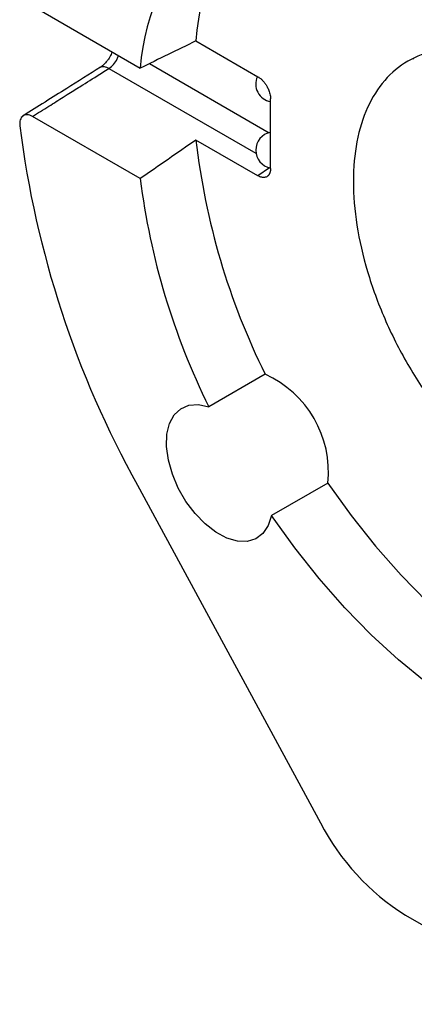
# Model space of a CAD drawing. Header units: inches. Extents: x 0.3 to 34.1, y 0.2 to 21.7.
# Tile 23 of 28: x 28.179 to 28.836, y 16.665 to 18.302. Entities that reach past the tile are written whole.
import ezdxf

# ---------------------------------------------------------------- set-up
doc = ezdxf.new("R2010")
doc.units = ezdxf.units.IN
doc.header["$MEASUREMENT"] = 0

msp = doc.modelspace()

# ---------------------------------------------------------------- linework, layer by layer
at = {"color": 7, "linetype": 'Continuous', "lineweight": 25}
for p, q in [((28.2007, 18.325), (28.3797, 18.2216)), ((28.4724, 18.2669), (28.5754, 18.2074)), ((28.5966, 18.055), (28.5966, 18.1706)), ((28.3797, 18.0379), (28.2007, 18.1413)), ((28.5754, 18.0426), (28.4724, 18.1021)), ((28.5874, 17.7128), (28.4938, 17.6587)), ((28.6919, 17.5318), (28.5982, 17.4777)), ((28.3753, 17.5282), (28.6796, 16.967)), ((28.8208, 16.8135), (29.0776, 16.6653))]:
    msp.add_line(p, q, dxfattribs=at)
at = {"color": 144, "linetype": 'Continuous', "lineweight": 18}
msp.add_line((28.8348, 18.2383), (28.8341, 18.2365), dxfattribs=at)
at = {"color": 8, "linetype": 'Continuous', "lineweight": 25}
for p, q in [((28.3278, 18.2212), (28.5723, 18.08)), ((28.395, 18.2291), (28.5941, 18.1142)), ((28.5945, 18.0556), (28.5754, 18.0426))]:
    msp.add_line(p, q, dxfattribs=at)
at = {"color": 7, "linetype": 'Continuous', "lineweight": 25, "flags": 128}
for points in [[(28.5982, 17.4777), (28.5928, 17.461), (28.5839, 17.4479), (28.572, 17.439), (28.5576, 17.4347), (28.5413, 17.4351), (28.5237, 17.4403), (28.5057, 17.45), (28.4878, 17.4639), (28.471, 17.4812), (28.4559, 17.5014), (28.4431, 17.5236), (28.4332, 17.5468), (28.4266, 17.57), (28.4235, 17.5924), (28.4241, 17.6129), (28.4284, 17.6307), (28.4362, 17.645), (28.4471, 17.6554), (28.4607, 17.6612), (28.4765, 17.6623), (28.4938, 17.6587)], [(28.6919, 17.5318), (28.7304, 17.4781), (28.7711, 17.427), (28.8135, 17.3787), (28.8575, 17.3336), (28.9027, 17.2921), (28.9489, 17.2543), (28.9957, 17.2206), (29.0429, 17.1912), (29.09, 17.1662), (29.1368, 17.1459), (29.183, 17.1303), (29.2283, 17.1196), (29.2722, 17.1139), (29.3147, 17.1131), (29.3553, 17.1174), (29.3938, 17.1266)], [(29.3001, 17.0725), (29.2616, 17.0633), (29.221, 17.0591), (29.1786, 17.0598), (29.1346, 17.0655), (29.0893, 17.0762), (29.0431, 17.0918), (28.9963, 17.1121), (28.9492, 17.1371), (28.9021, 17.1665), (28.8552, 17.2002), (28.8091, 17.238), (28.7638, 17.2796), (28.7198, 17.3246), (28.6774, 17.3729), (28.6368, 17.424), (28.5982, 17.4777)]]:
    msp.add_lwpolyline(points, dxfattribs=at)
at = {"color": 7, "linetype": 'Continuous', "lineweight": 25}
for centre, radius, start, end in [((28.8762, 18.2397), 0.4047, 135.5109, 176.1476), ((28.7783, 18.1882), 0.4, 135.3544, 175.1987), ((28.6019, 18.1954), 0.03, 155.5467, 259.6885), ((29.8222, 18.333), 1.6557, 187.1999, 209.0833), ((28.6019, 18.0852), 0.03, 100.4152, 259.6885), ((29.6538, 18.2397), 1.1894, 186.6426, 206.2949), ((29.5672, 18.1881), 1.1969, 187.2105, 206.2538), ((28.5148, 17.5502), 0.178, 354.0651, 65.9349), ((29.0307, 17.1484), 0.3952, 207.3098, 237.9062)]:
    msp.add_arc(centre, radius, start, end, dxfattribs=at)
for major_axis, ratio, start_param, end_param in [((6.5929, 3.1085), 0.07493, 1.747165, 1.761546), ((6.5885, 4.4427), 0.075134, 1.73186, 1.74624)]:
    msp.add_ellipse((29.8584, 18.3259), major_axis=major_axis, ratio=ratio, start_param=start_param, end_param=end_param, dxfattribs=at)
for points, knots in [([(28.7586, 18.9865), (28.7625, 18.9932), (28.7741, 19.0135), (28.7972, 19.0452), (28.8291, 19.0819), (28.8675, 19.1168), (28.9043, 19.1424), (28.9365, 19.1601), (28.9616, 19.1715), (28.9874, 19.1812), (29.0138, 19.1891), (29.0543, 19.1981), (29.1104, 19.2042), (29.1695, 19.2016), (29.2148, 19.1954), (29.2447, 19.1898), (29.2733, 19.1831), (29.3004, 19.1755), (29.3261, 19.1674), (29.3503, 19.1589), (29.3836, 19.146), (29.4225, 19.1289), (29.4615, 19.1093), (29.4874, 19.0953), (29.5048, 19.0855), (29.5199, 19.0769), (29.5352, 19.0679), (29.5505, 19.0584), (29.5657, 19.0487), (29.581, 19.0386), (29.6151, 19.0154), (29.6712, 18.9736), (29.7478, 18.9077), (29.8254, 18.8312), (29.8997, 18.7476), (29.9544, 18.6777), (29.9917, 18.6259), (30.0157, 18.5911), (30.0432, 18.5493), (30.0731, 18.501), (30.1023, 18.4507), (30.1333, 18.3936), (30.1643, 18.3317), (30.1937, 18.2673), (30.2166, 18.2124), (30.2321, 18.1724), (30.2421, 18.1452), (30.2481, 18.1283), (30.2531, 18.1141), (30.2595, 18.0957), (30.2675, 18.0717), (30.2849, 18.0166), (30.3065, 17.9366), (30.3267, 17.8337), (30.3395, 17.7331), (30.341, 17.6694), (30.3418, 17.6375)], [0, 0, 0, 0, 0.011657, 0.035035, 0.060693, 0.088636, 0.118871, 0.133973, 0.14899, 0.163923, 0.17877, 0.19353, 0.230032, 0.265971, 0.280865, 0.294978, 0.308312, 0.320868, 0.332646, 0.343647, 0.353872, 0.377984, 0.396238, 0.406168, 0.412739, 0.419573, 0.42641, 0.433248, 0.440088, 0.446929, 0.453772, 0.48604, 0.522734, 0.559448, 0.596169, 0.632886, 0.645127, 0.657365, 0.673155, 0.692795, 0.711198, 0.728364, 0.754422, 0.777004, 0.796114, 0.811757, 0.818568, 0.824429, 0.829339, 0.833299, 0.843584, 0.854249, 0.890628, 0.927053, 0.963514, 1, 1, 1, 1]), ([(29.0429, 18.2114), (29.0227, 18.2231), (29.0025, 18.2324), (28.9629, 18.2462), (28.9435, 18.2506), (28.9061, 18.2543), (28.8883, 18.2536), (28.8547, 18.2471), (28.839, 18.2413), (28.8104, 18.2248), (28.7976, 18.2141), (28.7751, 18.1883), (28.7656, 18.1731), (28.7501, 18.1389), (28.7442, 18.1199), (28.7363, 18.0787), (28.7343, 18.0566), (28.7343, 18.0099), (28.7363, 17.9855), (28.7442, 17.9352), (28.7501, 17.9093), (28.7656, 17.8573), (28.7751, 17.8311), (28.7976, 17.7794), (28.8104, 17.7539), (28.839, 17.7044), (28.8547, 17.6805), (28.8883, 17.6352), (28.9061, 17.6138), (28.9435, 17.5744), (28.9629, 17.5564), (29.0025, 17.5245), (29.0227, 17.5105), (29.0429, 17.4988)], [0, 0, 0, 0, 0.0625, 0.0625, 0.125, 0.125, 0.1875, 0.1875, 0.25, 0.25, 0.3125, 0.3125, 0.375, 0.375, 0.4375, 0.4375, 0.5, 0.5, 0.5625, 0.5625, 0.625, 0.625, 0.6875, 0.6875, 0.75, 0.75, 0.8125, 0.8125, 0.875, 0.875, 0.9375, 0.9375, 1, 1, 1, 1]), ([(28.3328, 18.2487), (28.3323, 18.2473), (28.3309, 18.2431), (28.3276, 18.2372), (28.3228, 18.2312), (28.318, 18.2262), (28.315, 18.2241), (28.3137, 18.2232)], [0, 0, 0, 0, 0.136596, 0.392577, 0.568243, 0.815369, 1, 1, 1, 1]), ([(28.3137, 18.2232), (28.295, 18.2115), (28.2522, 18.1846), (28.2094, 18.1577), (28.1853, 18.1426)], [0, 0, 0, 0, 0.436609, 1, 1, 1, 1]), ([(28.2007, 18.1413), (28.2094, 18.1468), (28.2186, 18.1526), (28.236, 18.1635), (28.2442, 18.1687), (28.2565, 18.1764), (28.2605, 18.1789), (28.2712, 18.1856), (28.2777, 18.1897), (28.2947, 18.2003), (28.3051, 18.2069), (28.3204, 18.2165), (28.324, 18.2188), (28.3278, 18.2212)], [1.03058035, 1.03058035, 1.03058035, 1.03058035, 1.03257386, 1.03257386, 1.03434061, 1.03434061, 1.03544483, 1.03544483, 1.03765326, 1.03765326, 1.04118675, 1.04118675, 1.04224833, 1.04224833, 1.04224833, 1.04224833]), ([(28.5754, 18.2074), (28.576, 18.2071), (28.5771, 18.2063), (28.5789, 18.205), (28.5807, 18.2036), (28.5824, 18.202), (28.5841, 18.2002), (28.5858, 18.1982), (28.5874, 18.1961), (28.589, 18.1939), (28.5904, 18.1915), (28.5918, 18.1889), (28.5932, 18.1859), (28.5945, 18.1825), (28.5956, 18.1787), (28.5964, 18.1746), (28.5965, 18.172), (28.5966, 18.1706)], [0, 0, 0, 0, 0.052762, 0.106203, 0.160324, 0.21513, 0.270622, 0.326804, 0.383677, 0.441245, 0.499509, 0.560689, 0.630766, 0.709739, 0.797604, 0.894359, 1, 1, 1, 1]), ([(28.2007, 18.1413), (28.1991, 18.1422), (28.1976, 18.1428), (28.1947, 18.1438), (28.1932, 18.1441), (28.1891, 18.1443), (28.1866, 18.1436), (28.1836, 18.1414), (28.1828, 18.1404), (28.1813, 18.1382), (28.1807, 18.1369), (28.1799, 18.134), (28.1796, 18.1325), (28.1793, 18.1291), (28.1793, 18.1274), (28.1795, 18.1255)], [0, 0, 0, 0, 0.125, 0.125, 0.25, 0.25, 0.5, 0.5, 0.625, 0.625, 0.75, 0.75, 0.875, 0.875, 1, 1, 1, 1]), ([(28.5966, 18.055), (28.5966, 18.0543), (28.5965, 18.0529), (28.5963, 18.0511), (28.596, 18.0494), (28.5955, 18.0479), (28.595, 18.0466), (28.5944, 18.0454), (28.5938, 18.0444), (28.5931, 18.0435), (28.5925, 18.0428), (28.5918, 18.0421), (28.5911, 18.0416), (28.5898, 18.0408), (28.5878, 18.04), (28.5849, 18.0396), (28.5818, 18.04), (28.5786, 18.0409), (28.5764, 18.0421), (28.5754, 18.0426)], [0, 0, 0, 0, 0.053978, 0.105731, 0.155257, 0.202557, 0.247631, 0.290478, 0.3311, 0.369495, 0.405664, 0.439607, 0.471325, 0.500817, 0.605111, 0.707162, 0.806984, 0.904591, 1, 1, 1, 1])]:
    msp.add_open_spline(points, degree=3, knots=knots, dxfattribs=at)
at = {"color": 8, "linetype": 'Continuous', "lineweight": 25}
for points, knots in [([(28.3278, 18.2212), (28.3305, 18.2231), (28.3359, 18.2271), (28.3412, 18.2352), (28.3429, 18.2407), (28.3434, 18.2426)], [0, 0, 0, 0, 0.385295, 0.789286, 1, 1, 1, 1]), ([(28.3138, 18.2231), (28.3145, 18.2235), (28.3162, 18.2245), (28.3196, 18.2245), (28.3235, 18.2236), (28.3264, 18.222), (28.3278, 18.2212)], [0, 0, 0, 0, 0.211184, 0.474062, 0.737171, 1, 1, 1, 1])]:
    msp.add_open_spline(points, degree=3, knots=knots, dxfattribs=at)

doc.saveas('drawing.dxf')
